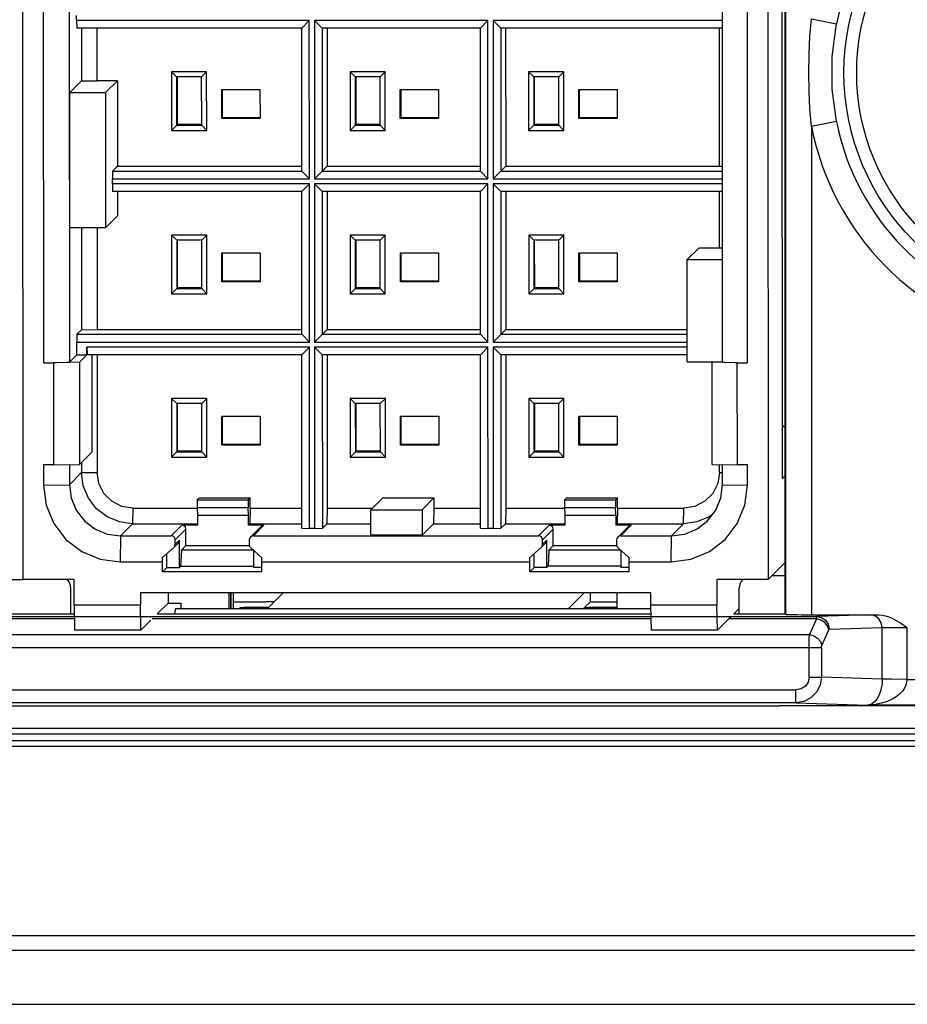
# Model space of a CAD drawing. Header units: millimetres. Extents: x 899 to 1733, y -688 to -112.
# Tile 8 of 26: x 1123 to 1131, y -560 to -552. Entities that reach past the tile are written whole.
import ezdxf

# ---------------------------------------------------------------- set-up
doc = ezdxf.new("R2010")
doc.units = ezdxf.units.MM
doc.header["$LTSCALE"] = 46.255
doc.layers.get('0').update_dxf_attribs({"linetype": 'CONTINUOUS'})

msp = doc.modelspace()

# ---------------------------------------------------------------- linework, layer by layer
at = {"color": 7, "linetype": 'Continuous'}
for p, q in [((1129.9943, -556.9747), (1129.9943, -543.3281)), ((1130.0002, -556.9806), (1130.0002, -543.3222)), ((1123.29, -556.6741), (1123.2861, -544.017)), ((1129.8391, -544.017), (1129.8429, -556.6741)), ((1129.9638, -544.6557), (1129.9672, -555.7867)), ((1123.4662, -545.9694), (1123.4689, -554.7665)), ((1123.6946, -545.9655), (1123.6973, -554.7626)), ((1129.4423, -554.7626), (1129.4396, -545.9655)), ((1129.6628, -554.7665), (1129.6601, -545.9694)), ((1123.7614, -551.7579), (1123.7614, -551.713)), ((1125.808, -551.7579), (1123.7614, -551.7579)), ((1123.7614, -551.7579), (1123.7626, -551.824)), ((1125.808, -551.7579), (1125.7419, -551.824)), ((1125.8085, -553.1493), (1125.808, -551.7579)), ((1127.379, -551.7579), (1125.8529, -551.7579)), ((1125.9214, -551.824), (1125.8529, -551.7579)), ((1125.8529, -551.7579), (1125.8534, -553.1493)), ((1127.379, -551.7579), (1127.3128, -551.824)), ((1127.3794, -553.1493), (1127.379, -551.7579)), ((1129.4414, -551.7579), (1127.4238, -551.7579)), ((1127.4924, -551.824), (1127.4238, -551.7579)), ((1127.4238, -551.7579), (1127.4243, -553.1493)), ((1130.2247, -551.7422), (1130.4448, -551.7862)), ((1125.7419, -551.824), (1123.7626, -551.824)), ((1123.8029, -551.824), (1123.8031, -552.2887)), ((1123.9399, -551.824), (1123.9401, -552.2864)), ((1125.7423, -553.0808), (1125.7419, -551.824)), ((1127.3128, -551.824), (1125.9214, -551.824)), ((1125.9214, -551.824), (1125.9218, -553.0808)), ((1125.9642, -551.824), (1125.9645, -553.0381)), ((1127.3132, -553.0808), (1127.3128, -551.824)), ((1129.4414, -551.824), (1127.4924, -551.824)), ((1127.4924, -551.824), (1127.4927, -553.0808)), ((1127.5351, -551.824), (1127.5354, -553.0381)), ((1129.416, -553.0381), (1129.4157, -551.824)), ((1124.905, -552.2078), (1124.5953, -552.2078)), ((1124.5953, -552.2078), (1124.5955, -552.724)), ((1124.5953, -552.2078), (1124.641, -552.2519)), ((1124.8609, -552.2519), (1124.641, -552.2519)), ((1124.641, -552.2519), (1124.6411, -552.6783)), ((1124.6482, -552.6713), (1124.6481, -552.2519)), ((1124.905, -552.2078), (1124.8609, -552.2519)), ((1124.8611, -552.6783), (1124.8609, -552.2519)), ((1124.9052, -552.724), (1124.905, -552.2078)), ((1126.4759, -552.2078), (1126.1662, -552.2078)), ((1126.1662, -552.2078), (1126.2119, -552.2519)), ((1126.1662, -552.2078), (1126.1664, -552.724)), ((1126.4319, -552.2519), (1126.2119, -552.2519)), ((1126.2119, -552.2519), (1126.2121, -552.6783)), ((1126.2191, -552.6713), (1126.219, -552.2519)), ((1126.4759, -552.2078), (1126.4319, -552.2519)), ((1126.432, -552.6783), (1126.4319, -552.2519)), ((1126.4761, -552.724), (1126.4759, -552.2078)), ((1128.0468, -552.2078), (1127.7372, -552.2078)), ((1127.7372, -552.2078), (1127.7828, -552.2519)), ((1127.7372, -552.2078), (1127.7373, -552.724)), ((1128.0028, -552.2519), (1127.7828, -552.2519)), ((1127.7828, -552.2519), (1127.783, -552.6783)), ((1127.79, -552.6713), (1127.7899, -552.2519)), ((1128.0468, -552.2078), (1128.0028, -552.2519)), ((1128.0029, -552.6783), (1128.0028, -552.2519)), ((1128.047, -552.724), (1128.0468, -552.2078)), ((1123.7012, -552.3903), (1123.8031, -552.2887)), ((1123.8031, -552.2887), (1123.9401, -552.2864)), ((1124.1196, -552.2864), (1123.9401, -552.2864)), ((1124.0154, -552.3903), (1124.1196, -552.2864)), ((1124.1196, -552.2864), (1124.1198, -553.0381)), ((1123.7012, -552.3903), (1124.0154, -552.3903)), ((1123.7016, -553.5797), (1123.7012, -552.3903)), ((1124.0154, -552.3903), (1124.0158, -553.5797)), ((1125.0375, -552.3627), (1125.3741, -552.3627)), ((1125.0376, -552.6185), (1125.0375, -552.3627)), ((1125.0442, -552.6118), (1125.0441, -552.3627)), ((1125.3741, -552.3627), (1125.3742, -552.6185)), ((1126.6084, -552.3627), (1126.945, -552.3627)), ((1126.6085, -552.6185), (1126.6084, -552.3627)), ((1126.6151, -552.6118), (1126.615, -552.3627)), ((1126.945, -552.3627), (1126.9451, -552.6185)), ((1128.1793, -552.3627), (1128.5159, -552.3627)), ((1128.1794, -552.6185), (1128.1793, -552.3627)), ((1128.186, -552.6118), (1128.186, -552.3627)), ((1128.5159, -552.3627), (1128.516, -552.6185)), ((1124.6482, -552.6713), (1124.5955, -552.724)), ((1124.6411, -552.6783), (1124.8611, -552.6783)), ((1124.8611, -552.6713), (1124.6482, -552.6713)), ((1124.9052, -552.724), (1124.8611, -552.6783)), ((1125.0442, -552.6118), (1125.0376, -552.6185)), ((1125.3742, -552.6185), (1125.0376, -552.6185)), ((1125.3742, -552.6118), (1125.0442, -552.6118)), ((1126.2191, -552.6713), (1126.1664, -552.724)), ((1126.2121, -552.6783), (1126.432, -552.6783)), ((1126.432, -552.6713), (1126.2191, -552.6713)), ((1126.4761, -552.724), (1126.432, -552.6783)), ((1126.6151, -552.6118), (1126.6085, -552.6185)), ((1126.9451, -552.6185), (1126.6085, -552.6185)), ((1126.9451, -552.6118), (1126.6151, -552.6118)), ((1127.79, -552.6713), (1127.7373, -552.724)), ((1127.783, -552.6783), (1128.0029, -552.6783)), ((1128.0029, -552.6713), (1127.79, -552.6713)), ((1128.047, -552.724), (1128.0029, -552.6783)), ((1128.186, -552.6118), (1128.1794, -552.6185)), ((1128.516, -552.6185), (1128.1794, -552.6185)), ((1128.516, -552.6118), (1128.186, -552.6118)), ((1130.4448, -552.6465), (1130.2247, -552.6904)), ((1124.5955, -552.724), (1124.9052, -552.724)), ((1126.1664, -552.724), (1126.4761, -552.724)), ((1127.7373, -552.724), (1128.047, -552.724)), ((1130.2247, -552.6904), (1130.2247, -556.9825)), ((1124.0771, -553.0808), (1124.076, -553.1493)), ((1124.0771, -553.0808), (1124.1198, -553.0381)), ((1124.0771, -553.0808), (1125.7423, -553.0808)), ((1124.1198, -553.0381), (1125.7423, -553.0381)), ((1125.7423, -553.0808), (1125.8085, -553.1493)), ((1125.8534, -553.1493), (1125.9645, -553.0381)), ((1125.9218, -553.0808), (1127.3132, -553.0808)), ((1125.9645, -553.0381), (1127.3132, -553.0381)), ((1127.3132, -553.0808), (1127.3794, -553.1493)), ((1127.4243, -553.1493), (1127.5354, -553.0381)), ((1127.4927, -553.0808), (1129.4418, -553.0808)), ((1127.5354, -553.0381), (1129.416, -553.0381)), ((1129.416, -553.0381), (1129.4418, -553.0386)), ((1124.076, -553.1493), (1125.8085, -553.1493)), ((1124.076, -553.1941), (1124.076, -553.1493)), ((1125.8085, -553.1941), (1124.076, -553.1941)), ((1124.076, -553.1941), (1124.0772, -553.2603)), ((1125.8085, -553.1941), (1125.7424, -553.2603)), ((1125.8089, -554.5855), (1125.8085, -553.1941)), ((1125.8534, -553.1493), (1127.3794, -553.1493)), ((1127.3794, -553.1941), (1125.8534, -553.1941)), ((1125.9219, -553.2603), (1125.8534, -553.1941)), ((1125.8534, -553.1941), (1125.8538, -554.5855)), ((1127.3794, -553.1941), (1127.3133, -553.2603)), ((1127.3798, -554.5855), (1127.3794, -553.1941)), ((1127.4243, -553.1493), (1129.4418, -553.1493)), ((1129.4418, -553.1941), (1127.4243, -553.1941)), ((1127.4928, -553.2603), (1127.4243, -553.1941)), ((1127.4243, -553.1941), (1127.4247, -554.5855)), ((1125.7424, -553.2603), (1124.0772, -553.2603)), ((1124.1199, -553.2603), (1124.12, -553.4758)), ((1125.7427, -554.517), (1125.7424, -553.2603)), ((1127.3133, -553.2603), (1125.9219, -553.2603)), ((1125.9219, -553.2603), (1125.9223, -554.517)), ((1125.9646, -553.2603), (1125.965, -554.4744)), ((1127.3136, -554.517), (1127.3133, -553.2603)), ((1129.4418, -553.2603), (1127.4928, -553.2603)), ((1127.4928, -553.2603), (1127.4932, -554.517)), ((1127.5355, -553.2603), (1127.5359, -554.4744)), ((1129.4163, -553.7563), (1129.4161, -553.2603)), ((1124.0158, -553.5797), (1124.12, -553.4758)), ((1124.0158, -553.5797), (1123.7016, -553.5797)), ((1123.8035, -553.5797), (1123.8037, -554.4768)), ((1123.9405, -553.5797), (1123.9407, -554.4744)), ((1124.9055, -553.6441), (1124.5958, -553.6441)), ((1124.5958, -553.6441), (1124.5959, -554.1602)), ((1124.5958, -553.6441), (1124.6414, -553.6882)), ((1124.8614, -553.6882), (1124.6414, -553.6882)), ((1124.6414, -553.6882), (1124.6416, -554.1146)), ((1124.6486, -554.1075), (1124.6485, -553.6882)), ((1124.9055, -553.6441), (1124.8614, -553.6882)), ((1124.8615, -554.1146), (1124.8614, -553.6882)), ((1124.9056, -554.1602), (1124.9055, -553.6441)), ((1126.4764, -553.6441), (1126.1667, -553.6441)), ((1126.1667, -553.6441), (1126.2124, -553.6882)), ((1126.1667, -553.6441), (1126.1668, -554.1602)), ((1126.4323, -553.6882), (1126.2124, -553.6882)), ((1126.2124, -553.6882), (1126.2125, -554.1146)), ((1126.2195, -554.1075), (1126.2194, -553.6882)), ((1126.4764, -553.6441), (1126.4323, -553.6882)), ((1126.4324, -554.1146), (1126.4323, -553.6882)), ((1126.4765, -554.1602), (1126.4764, -553.6441)), ((1128.0473, -553.6441), (1127.7376, -553.6441)), ((1127.7376, -553.6441), (1127.7833, -553.6882)), ((1127.7376, -553.6441), (1127.7377, -554.1602)), ((1128.0032, -553.6882), (1127.7833, -553.6882)), ((1127.7833, -553.6882), (1127.7834, -554.1146)), ((1127.7904, -554.1075), (1127.7903, -553.6882)), ((1128.0473, -553.6441), (1128.0032, -553.6882)), ((1128.0033, -554.1146), (1128.0032, -553.6882)), ((1128.0474, -554.1602), (1128.0473, -553.6441)), ((1125.0379, -553.7989), (1125.3745, -553.7989)), ((1125.038, -554.0547), (1125.0379, -553.7989)), ((1125.0447, -554.0481), (1125.0446, -553.7989)), ((1125.3745, -553.7989), (1125.3746, -554.0547)), ((1126.6088, -553.7989), (1126.9454, -553.7989)), ((1126.6089, -554.0547), (1126.6088, -553.7989)), ((1126.6156, -554.0481), (1126.6155, -553.7989)), ((1126.9454, -553.7989), (1126.9455, -554.0547)), ((1128.1797, -553.7989), (1128.5164, -553.7989)), ((1128.1798, -554.0547), (1128.1797, -553.7989)), ((1128.1865, -554.0481), (1128.1864, -553.7989)), ((1128.5164, -553.7989), (1128.5164, -554.0547)), ((1129.1325, -553.8603), (1129.2367, -553.7563)), ((1129.2367, -553.7563), (1129.4163, -553.7563)), ((1129.4163, -553.7563), (1129.442, -553.7567)), ((1129.1325, -553.8603), (1129.442, -553.8603)), ((1129.1328, -554.7579), (1129.1325, -553.8603)), ((1125.0447, -554.0481), (1125.038, -554.0547)), ((1125.3746, -554.0547), (1125.038, -554.0547)), ((1125.3746, -554.0481), (1125.0447, -554.0481)), ((1126.6156, -554.0481), (1126.6089, -554.0547)), ((1126.9455, -554.0547), (1126.6089, -554.0547)), ((1126.9455, -554.0481), (1126.6156, -554.0481)), ((1128.1865, -554.0481), (1128.1798, -554.0547)), ((1128.5164, -554.0547), (1128.1798, -554.0547)), ((1128.5164, -554.0481), (1128.1865, -554.0481)), ((1124.6486, -554.1075), (1124.5959, -554.1602)), ((1124.6416, -554.1146), (1124.8615, -554.1146)), ((1124.8615, -554.1075), (1124.6486, -554.1075)), ((1124.9056, -554.1602), (1124.8615, -554.1146)), ((1126.2195, -554.1075), (1126.1668, -554.1602)), ((1126.2125, -554.1146), (1126.4324, -554.1146)), ((1126.4324, -554.1075), (1126.2195, -554.1075)), ((1126.4765, -554.1602), (1126.4324, -554.1146)), ((1127.7904, -554.1075), (1127.7377, -554.1602)), ((1127.7834, -554.1146), (1128.0033, -554.1146)), ((1128.0033, -554.1075), (1127.7904, -554.1075)), ((1128.0474, -554.1602), (1128.0033, -554.1146)), ((1124.5959, -554.1602), (1124.9056, -554.1602)), ((1126.1668, -554.1602), (1126.4765, -554.1602)), ((1127.7377, -554.1602), (1128.0474, -554.1602)), ((1123.7634, -554.517), (1123.8037, -554.4768)), ((1123.8037, -554.4768), (1123.9407, -554.4744)), ((1123.9407, -554.4744), (1125.7427, -554.4744)), ((1125.8538, -554.5855), (1125.965, -554.4744)), ((1125.965, -554.4744), (1127.3136, -554.4744)), ((1127.4247, -554.5855), (1127.5359, -554.4744)), ((1127.5359, -554.4744), (1129.1327, -554.4744)), ((1123.7634, -554.517), (1123.7622, -554.5855)), ((1123.7622, -554.5855), (1125.8089, -554.5855)), ((1123.7623, -554.6977), (1123.7622, -554.5855)), ((1123.7634, -554.517), (1125.7427, -554.517)), ((1125.7427, -554.517), (1125.8089, -554.5855)), ((1125.8538, -554.5855), (1127.3798, -554.5855)), ((1125.9223, -554.517), (1127.3136, -554.517)), ((1127.3136, -554.517), (1127.3798, -554.5855)), ((1127.4247, -554.5855), (1129.1328, -554.5855)), ((1127.4932, -554.517), (1129.1327, -554.517)), ((1125.8089, -554.6304), (1123.852, -554.6304)), ((1123.852, -554.6304), (1123.8532, -554.6966)), ((1123.852, -554.6977), (1123.852, -554.6304)), ((1125.8089, -554.6304), (1125.7428, -554.6966)), ((1125.8094, -556.2238), (1125.8089, -554.6304)), ((1127.3798, -554.6304), (1125.8538, -554.6304)), ((1125.9223, -554.6966), (1125.8538, -554.6304)), ((1125.8538, -554.6304), (1125.8543, -556.2238)), ((1127.3798, -554.6304), (1127.3137, -554.6966)), ((1127.3803, -556.2238), (1127.3798, -554.6304)), ((1129.1328, -554.6304), (1127.4247, -554.6304)), ((1127.4932, -554.6966), (1127.4247, -554.6304)), ((1127.4247, -554.6304), (1127.4252, -556.2238)), ((1123.4689, -554.7665), (1123.6973, -554.7626)), ((1123.787, -554.7626), (1123.5587, -554.7665)), ((1123.6973, -554.7626), (1123.7623, -554.6977)), ((1123.7623, -554.6977), (1123.852, -554.6977)), ((1123.852, -554.6977), (1123.787, -554.7626)), ((1123.787, -554.7626), (1123.7873, -555.6603)), ((1125.7428, -554.6966), (1123.8532, -554.6966)), ((1123.8951, -554.6966), (1123.8954, -555.5524)), ((1123.9408, -554.6966), (1123.9411, -555.7311)), ((1125.7433, -556.2226), (1125.7428, -554.6966)), ((1127.3137, -554.6966), (1125.9223, -554.6966)), ((1125.9223, -554.6966), (1125.9228, -556.2226)), ((1125.965, -554.6966), (1125.9654, -556.0453)), ((1127.3142, -556.2226), (1127.3137, -554.6966)), ((1129.1328, -554.6966), (1127.4932, -554.6966)), ((1127.4932, -554.6966), (1127.4937, -556.2226)), ((1127.5359, -554.6966), (1127.5363, -556.0453)), ((1129.1328, -554.7579), (1129.4423, -554.7579)), ((1129.3572, -554.7579), (1129.3525, -554.7626)), ((1129.573, -554.7665), (1129.3525, -554.7626)), ((1129.3528, -555.6603), (1129.3525, -554.7626)), ((1129.4423, -554.7626), (1129.6628, -554.7665)), ((1123.4689, -554.7665), (1123.5587, -554.7665)), ((1123.5587, -554.7665), (1123.559, -555.6642)), ((1129.573, -554.7665), (1129.6628, -554.7665)), ((1129.5733, -555.6642), (1129.573, -554.7665)), ((1124.9059, -555.0803), (1124.5962, -555.0803)), ((1124.5962, -555.0803), (1124.6419, -555.1244)), ((1124.5962, -555.0803), (1124.5964, -555.5965)), ((1124.9059, -555.0803), (1124.8618, -555.1244)), ((1124.9061, -555.5965), (1124.9059, -555.0803)), ((1126.4768, -555.0803), (1126.1671, -555.0803)), ((1126.1671, -555.0803), (1126.2128, -555.1244)), ((1126.1671, -555.0803), (1126.1673, -555.5965)), ((1126.4768, -555.0803), (1126.4327, -555.1244)), ((1126.477, -555.5965), (1126.4768, -555.0803)), ((1128.0477, -555.0803), (1127.738, -555.0803)), ((1127.738, -555.0803), (1127.7837, -555.1244)), ((1127.738, -555.0803), (1127.7382, -555.5965)), ((1128.0477, -555.0803), (1128.0036, -555.1244)), ((1128.0479, -555.5965), (1128.0477, -555.0803)), ((1124.8618, -555.1244), (1124.6419, -555.1244)), ((1124.6419, -555.1244), (1124.642, -555.5508)), ((1124.6491, -555.5438), (1124.6489, -555.1244)), ((1124.8619, -555.5508), (1124.8618, -555.1244)), ((1126.4327, -555.1244), (1126.2128, -555.1244)), ((1126.2128, -555.1244), (1126.2129, -555.5508)), ((1126.22, -555.5438), (1126.2198, -555.1244)), ((1126.4329, -555.5508), (1126.4327, -555.1244)), ((1128.0036, -555.1244), (1127.7837, -555.1244)), ((1127.7837, -555.1244), (1127.7838, -555.5508)), ((1127.7909, -555.5438), (1127.7908, -555.1244)), ((1128.0038, -555.5508), (1128.0036, -555.1244)), ((1125.0384, -555.2352), (1125.375, -555.2352)), ((1125.0384, -555.491), (1125.0384, -555.2352)), ((1125.0451, -555.4844), (1125.045, -555.2352)), ((1125.375, -555.2352), (1125.3751, -555.491)), ((1126.6093, -555.2352), (1126.9459, -555.2352)), ((1126.6093, -555.491), (1126.6093, -555.2352)), ((1126.616, -555.4844), (1126.6159, -555.2352)), ((1126.9459, -555.2352), (1126.946, -555.491)), ((1128.1802, -555.2352), (1128.5168, -555.2352)), ((1128.1803, -555.491), (1128.1802, -555.2352)), ((1128.1869, -555.4844), (1128.1868, -555.2352)), ((1128.5168, -555.2352), (1128.5169, -555.491)), ((1129.9943, -555.3412), (1129.9671, -555.314)), ((1125.0451, -555.4844), (1125.0384, -555.491)), ((1125.3751, -555.491), (1125.0384, -555.491)), ((1125.3751, -555.4844), (1125.0451, -555.4844)), ((1126.616, -555.4844), (1126.6093, -555.491)), ((1126.946, -555.491), (1126.6093, -555.491)), ((1126.946, -555.4844), (1126.616, -555.4844)), ((1128.1869, -555.4844), (1128.1803, -555.491)), ((1128.5169, -555.491), (1128.1803, -555.491)), ((1128.5169, -555.4844), (1128.1869, -555.4844)), ((1123.8954, -555.5524), (1123.7873, -555.6603)), ((1124.6491, -555.5438), (1124.5964, -555.5965)), ((1124.5964, -555.5965), (1124.9061, -555.5965)), ((1124.642, -555.5508), (1124.8619, -555.5508)), ((1124.8619, -555.5438), (1124.6491, -555.5438)), ((1124.9061, -555.5965), (1124.8619, -555.5508)), ((1126.22, -555.5438), (1126.1673, -555.5965)), ((1126.1673, -555.5965), (1126.477, -555.5965)), ((1126.2129, -555.5508), (1126.4329, -555.5508)), ((1126.4329, -555.5438), (1126.22, -555.5438)), ((1126.477, -555.5965), (1126.4329, -555.5508)), ((1127.7909, -555.5438), (1127.7382, -555.5965)), ((1127.7382, -555.5965), (1128.0479, -555.5965)), ((1127.7838, -555.5508), (1128.0038, -555.5508)), ((1128.0038, -555.5438), (1127.7909, -555.5438)), ((1128.0479, -555.5965), (1128.0038, -555.5508)), ((1123.559, -555.6642), (1123.4692, -555.6642)), ((1123.4692, -555.6642), (1123.4692, -555.8437)), ((1123.559, -555.6642), (1123.7873, -555.6603)), ((1123.6975, -555.6603), (1123.6976, -555.8398)), ((1123.8041, -555.6435), (1123.8041, -555.7335)), ((1129.3528, -555.6603), (1129.5733, -555.6642)), ((1129.4169, -555.7311), (1129.4168, -555.6603)), ((1129.4426, -555.8398), (1129.4426, -555.6603)), ((1129.6631, -555.6642), (1129.5733, -555.6642)), ((1129.6631, -555.8437), (1129.6631, -555.6642)), ((1123.6976, -555.8398), (1123.8041, -555.7335)), ((1123.8041, -555.7335), (1123.9411, -555.7311)), ((1129.4169, -555.7311), (1129.4014, -555.8285)), ((1129.4169, -555.7311), (1129.4426, -555.7316)), ((1129.9672, -555.7867), (1129.9943, -555.7597)), ((1123.4692, -555.8437), (1123.6976, -555.8398)), ((1129.4426, -555.8398), (1129.6631, -555.8437)), ((1124.8388, -555.9556), (1124.8216, -555.9728)), ((1124.8216, -555.9728), (1125.2704, -555.9728)), ((1124.8216, -555.9728), (1124.8216, -556.0401)), ((1124.8388, -555.9556), (1125.2877, -555.9556)), ((1125.2877, -555.9556), (1125.2704, -555.9728)), ((1125.2704, -555.9728), (1125.2705, -556.0401)), ((1125.2877, -556.0453), (1125.2877, -555.9556)), ((1126.3505, -556.0595), (1126.4546, -555.9556)), ((1126.4546, -555.9556), (1126.9035, -555.9556)), ((1126.7993, -556.0595), (1126.9035, -555.9556)), ((1126.9035, -555.9556), (1126.9035, -556.0453)), ((1128.0704, -555.9556), (1128.0532, -555.9728)), ((1128.0532, -555.9728), (1128.502, -555.9728)), ((1128.0532, -555.9728), (1128.0532, -556.0401)), ((1128.0704, -555.9556), (1128.5193, -555.9556)), ((1128.5193, -555.9556), (1128.502, -555.9728)), ((1128.502, -555.9728), (1128.502, -556.0401)), ((1128.5193, -556.0453), (1128.5193, -555.9556)), ((1124.2554, -556.0453), (1124.2531, -556.1823)), ((1124.2554, -556.0453), (1124.8216, -556.0453)), ((1124.8216, -556.0401), (1125.2705, -556.0401)), ((1124.8216, -556.0401), (1124.8232, -556.1058)), ((1125.272, -556.1058), (1125.2705, -556.0401)), ((1125.2877, -556.0453), (1125.2854, -556.1823)), ((1125.2877, -556.0453), (1125.7432, -556.0453)), ((1125.9654, -556.0453), (1125.9631, -556.1823)), ((1125.9654, -556.0453), (1126.3647, -556.0453)), ((1126.3505, -556.0595), (1126.7993, -556.0595)), ((1126.3505, -556.284), (1126.3505, -556.0595)), ((1126.7993, -556.0595), (1126.7994, -556.284)), ((1126.9035, -556.0453), (1126.9012, -556.1823)), ((1126.9035, -556.0453), (1127.3141, -556.0453)), ((1127.5363, -556.0453), (1127.534, -556.1823)), ((1127.5363, -556.0453), (1128.0532, -556.0453)), ((1128.0532, -556.0401), (1128.502, -556.0401)), ((1128.0532, -556.0401), (1128.0548, -556.1058)), ((1128.5036, -556.1058), (1128.502, -556.0401)), ((1128.5193, -556.0453), (1128.517, -556.1823)), ((1128.5193, -556.0453), (1129.1028, -556.0453)), ((1129.1005, -556.1823), (1129.1028, -556.0453)), ((1124.8232, -556.1058), (1125.272, -556.1058)), ((1124.8232, -556.1058), (1124.8232, -556.1956)), ((1125.2721, -556.1956), (1125.272, -556.1058)), ((1128.0548, -556.1058), (1128.5036, -556.1058)), ((1128.0548, -556.1058), (1128.0548, -556.1956)), ((1128.5036, -556.1058), (1128.5037, -556.1956)), ((1129.357, -556.0976), (1129.3249, -556.1222)), ((1124.2531, -556.1823), (1124.1465, -556.2887)), ((1124.2531, -556.1823), (1124.8232, -556.1823)), ((1124.5931, -556.2887), (1124.6863, -556.1956)), ((1124.7223, -556.2315), (1124.6284, -556.3252)), ((1124.8232, -556.1956), (1124.6863, -556.1956)), ((1124.7223, -556.3751), (1124.7223, -556.2315)), ((1125.2721, -556.1956), (1125.2854, -556.1823)), ((1125.409, -556.1956), (1125.2721, -556.1956)), ((1125.2854, -556.1823), (1125.7432, -556.1823)), ((1125.3836, -556.2061), (1125.2902, -556.2993)), ((1125.409, -556.1956), (1125.3158, -556.2887)), ((1125.7433, -556.2226), (1125.8094, -556.2238)), ((1125.8543, -556.2238), (1125.8094, -556.2238)), ((1125.8543, -556.2238), (1125.9228, -556.2226)), ((1125.9228, -556.2226), (1125.9631, -556.1823)), ((1125.9631, -556.1823), (1126.3505, -556.1823)), ((1126.7994, -556.284), (1126.9012, -556.1823)), ((1126.9012, -556.1823), (1127.3142, -556.1823)), ((1127.3142, -556.2226), (1127.3803, -556.2238)), ((1127.4252, -556.2238), (1127.3803, -556.2238)), ((1127.4252, -556.2238), (1127.4937, -556.2226)), ((1127.4937, -556.2226), (1127.534, -556.1823)), ((1127.534, -556.1823), (1128.0548, -556.1823)), ((1127.8247, -556.2887), (1127.9179, -556.1956)), ((1127.9539, -556.2315), (1127.86, -556.3252)), ((1128.0548, -556.1956), (1127.9179, -556.1956)), ((1127.9539, -556.3751), (1127.9539, -556.2315)), ((1128.5037, -556.1956), (1128.517, -556.1823)), ((1128.6406, -556.1956), (1128.5037, -556.1956)), ((1128.517, -556.1823), (1129.1005, -556.1823)), ((1128.6152, -556.2061), (1128.5218, -556.2993)), ((1128.6406, -556.1956), (1128.5473, -556.2887)), ((1128.9939, -556.2887), (1129.1005, -556.1823)), ((1124.1465, -556.2887), (1124.1427, -556.517)), ((1124.1465, -556.2887), (1124.5931, -556.2887)), ((1125.3158, -556.2887), (1127.8247, -556.2887)), ((1126.7994, -556.284), (1126.3505, -556.284)), ((1128.5473, -556.2887), (1128.9939, -556.2887)), ((1128.9901, -556.517), (1128.9939, -556.2887)), ((1124.5158, -556.4804), (1124.6154, -556.3909)), ((1124.6532, -556.3532), (1124.6154, -556.3909)), ((1124.6278, -556.3637), (1124.6284, -556.3252)), ((1124.6278, -556.3637), (1124.6651, -556.3264)), ((1124.6652, -556.5669), (1124.6651, -556.3264)), ((1124.6831, -556.4142), (1124.7223, -556.3751)), ((1124.7223, -556.3751), (1125.2786, -556.3751)), ((1125.2792, -556.3252), (1125.2786, -556.3637)), ((1125.29, -556.3909), (1125.3866, -556.4804)), ((1127.7474, -556.4804), (1127.847, -556.3909)), ((1127.8848, -556.3532), (1127.847, -556.3909)), ((1127.8594, -556.3637), (1127.86, -556.3252)), ((1127.8594, -556.3637), (1127.8967, -556.3264)), ((1127.8968, -556.5669), (1127.8967, -556.3264)), ((1127.9147, -556.4142), (1127.9539, -556.3751)), ((1127.9539, -556.3751), (1128.5102, -556.3751)), ((1128.5108, -556.3252), (1128.5102, -556.3637)), ((1128.5216, -556.3909), (1128.6182, -556.4804)), ((1124.5152, -556.517), (1124.5158, -556.4804)), ((1124.5552, -556.5669), (1124.5552, -556.4451)), ((1124.6831, -556.4142), (1124.6761, -556.5559)), ((1125.3159, -556.4142), (1124.6831, -556.4142)), ((1125.3159, -556.4149), (1125.316, -556.5669)), ((1125.3866, -556.4804), (1125.386, -556.517)), ((1127.7468, -556.517), (1127.7474, -556.4804)), ((1127.7868, -556.5669), (1127.7868, -556.4451)), ((1127.9147, -556.4142), (1127.9077, -556.5559)), ((1128.5468, -556.4142), (1127.9147, -556.4142)), ((1128.5475, -556.4149), (1128.5476, -556.5669)), ((1128.6182, -556.4804), (1128.6175, -556.517)), ((1124.1427, -556.517), (1124.5152, -556.517)), ((1124.5153, -556.6067), (1124.5152, -556.517)), ((1124.5552, -556.5669), (1124.5153, -556.6067)), ((1124.5552, -556.5669), (1124.6652, -556.5669)), ((1124.6652, -556.5669), (1124.6761, -556.5559)), ((1124.6761, -556.5559), (1125.316, -556.5559)), ((1125.386, -556.5669), (1125.316, -556.5669)), ((1125.386, -556.517), (1127.7468, -556.517)), ((1125.386, -556.517), (1125.386, -556.6067)), ((1127.7468, -556.6067), (1127.7468, -556.517)), ((1127.7868, -556.5669), (1127.7468, -556.6067)), ((1127.8968, -556.5669), (1127.7868, -556.5669)), ((1127.8968, -556.5669), (1127.9077, -556.5559)), ((1128.5476, -556.5559), (1127.9077, -556.5559)), ((1128.6176, -556.5669), (1128.5476, -556.5669)), ((1128.6175, -556.517), (1128.9901, -556.517)), ((1128.6175, -556.517), (1128.6176, -556.6067)), ((1129.9943, -556.5229), (1129.8429, -556.6741)), ((1125.386, -556.6067), (1124.5153, -556.6067)), ((1128.6176, -556.6067), (1127.7468, -556.6067)), ((1129.879, -556.638), (1129.9943, -556.638)), ((1123.29, -556.6754), (1122.9619, -556.6754)), ((1123.7388, -556.6741), (1123.29, -556.6741)), ((1123.7097, -556.9747), (1123.7097, -556.7502)), ((1123.7389, -556.8985), (1123.7388, -556.6741)), ((1129.8429, -556.6741), (1129.3941, -556.6741)), ((1129.3941, -556.6741), (1129.3941, -556.8985)), ((1129.5903, -556.9747), (1129.5903, -556.7502)), ((1124.3223, -556.7863), (1128.8106, -556.7863)), ((1124.3223, -556.7863), (1124.3223, -556.8985)), ((1124.5652, -556.7863), (1124.5652, -556.8805)), ((1125.1039, -556.9266), (1125.1038, -556.7863)), ((1125.1187, -556.9266), (1125.1187, -556.7863)), ((1125.1219, -556.9266), (1125.1218, -556.7863)), ((1125.4391, -556.9266), (1125.5798, -556.7863)), ((1128.2279, -556.7863), (1128.0872, -556.9266)), ((1128.2808, -556.8682), (1128.2807, -556.7863)), ((1128.515, -556.9266), (1128.5149, -556.7863)), ((1128.8106, -556.7863), (1128.8107, -556.8985)), ((1124.3223, -556.8985), (1123.7389, -556.8985)), ((1123.7389, -556.8985), (1123.7429, -557.119)), ((1124.3263, -557.119), (1124.3223, -556.8985)), ((1124.4709, -556.9747), (1124.5652, -556.8805)), ((1124.5652, -556.8805), (1124.6775, -556.8805)), ((1124.6312, -556.9266), (1124.6232, -556.9747)), ((1124.6312, -556.9266), (1128.8112, -556.9266)), ((1124.6775, -556.8805), (1124.6775, -556.9266)), ((1125.1384, -556.87), (1125.4245, -556.8682)), ((1125.1926, -556.9266), (1125.1969, -556.9223)), ((1125.4466, -556.9191), (1125.391, -556.919)), ((1125.4977, -556.8682), (1125.4245, -556.8682)), ((1128.2808, -556.8682), (1128.2265, -556.9223)), ((1128.2265, -556.9266), (1128.2265, -556.9223)), ((1128.2808, -556.8682), (1128.4889, -556.8682)), ((1128.4889, -556.8682), (1128.515, -556.8683)), ((1129.3941, -556.8985), (1128.8107, -556.8985)), ((1128.8107, -556.8985), (1128.8146, -557.119)), ((1129.3981, -557.119), (1129.3941, -556.8985)), ((1129.5903, -556.9271), (1129.5427, -556.9747)), ((1117.8882, -556.9989), (1130.2719, -556.9989)), ((1122.9604, -556.9747), (1123.7402, -556.9747)), ((1124.4709, -556.9747), (1128.812, -556.9747)), ((1129.5184, -556.9989), (1129.3981, -557.119)), ((1129.5427, -556.9747), (1129.9943, -556.9747)), ((1130.0002, -556.9806), (1129.9943, -556.9747)), ((1130.2247, -556.9825), (1130.8143, -556.9825)), ((1130.7392, -556.9837), (1130.2719, -556.9989)), ((1123.741, -557.0185), (1122.9596, -557.0185)), ((1124.3263, -557.119), (1124.4147, -557.0308)), ((1128.8128, -557.0185), (1124.427, -557.0185)), ((1130.2689, -557.0185), (1129.4988, -557.0185)), ((1130.2689, -557.0185), (1130.2075, -557.1575)), ((1130.3803, -557.1112), (1130.8476, -557.0959)), ((1130.8476, -557.5495), (1130.8476, -557.0959)), ((1131.0644, -557.0938), (1131.0644, -557.5524)), ((1116.4937, -557.1575), (1130.2075, -557.1575)), ((1124.3263, -557.119), (1123.7429, -557.119)), ((1129.3981, -557.119), (1128.8146, -557.119)), ((1130.3159, -557.2535), (1130.3773, -557.1144)), ((1130.313, -557.2726), (1116.3882, -557.2726)), ((1130.2046, -557.532), (1130.2046, -557.2726)), ((1130.313, -557.2726), (1130.313, -557.532)), ((1130.2046, -557.532), (1130.313, -557.532)), ((1130.8476, -557.5495), (1130.313, -557.532)), ((1131.0644, -557.5524), (1130.9293, -557.5509)), ((1131.0644, -557.5524), (1133.2206, -557.5524)), ((1116.6126, -557.644), (1130.0887, -557.644)), ((1130.0887, -557.7562), (1130.0887, -557.644)), ((1130.0887, -557.7562), (1116.6126, -557.7562)), ((1116.7603, -557.7827), (1129.941, -557.7827)), ((1130.121, -557.783), (1129.941, -557.7827)), ((1130.0887, -557.7562), (1130.7199, -557.7768)), ((1130.4013, -557.7842), (1130.121, -557.783)), ((1130.4499, -557.7842), (1130.4013, -557.7842)), ((1130.7557, -557.783), (1130.4499, -557.7842)), ((1133.2206, -557.7768), (1130.7199, -557.7768)), ((1130.9378, -557.7827), (1130.7557, -557.783)), ((1133.2265, -557.7827), (1130.9378, -557.7827)), ((1131.6147, -557.9847), (1115.0867, -557.9847)), ((1115.2704, -558.0296), (1131.431, -558.0296)), ((1113.0343, -558.0884), (1133.667, -558.0884)), ((1133.6754, -558.1418), (1113.026, -558.1418)), ((1113.0259, -559.8027), (1133.6755, -559.8027)), ((1107.649, -559.9319), (1139.0524, -559.9319)), ((1107.8187, -560.4088), (1138.8826, -560.4088))]:
    msp.add_line(p, q, dxfattribs=at)
for points in [[(1130.2012, -552.2163), (1130.204, -552.0531), (1130.212, -551.8947), (1130.2247, -551.7422)], [(1130.4448, -552.6465), (1130.4069, -552.3603), (1130.4068, -552.0737), (1130.4448, -551.7862)], [(1130.2247, -552.6904), (1130.2117, -552.5342), (1130.2039, -552.3768), (1130.2012, -552.2163)], [(1124.2531, -556.1823), (1124.1369, -556.167), (1124.0286, -556.1222), (1123.9357, -556.0509), (1123.8643, -555.9579), (1123.8194, -555.8496), (1123.8041, -555.7335)], [(1124.2554, -556.0453), (1124.158, -556.0298), (1124.0706, -555.9852), (1124.0013, -555.9159), (1123.9566, -555.8285), (1123.9411, -555.7311)], [(1123.4692, -555.8437), (1123.4924, -556.0184), (1123.5597, -556.1807), (1123.6666, -556.3198), (1123.8057, -556.4266), (1123.968, -556.4939), (1124.1427, -556.517)], [(1123.6976, -555.8398), (1123.7129, -555.956), (1123.7578, -556.0642), (1123.8291, -556.1572), (1123.9221, -556.2285), (1124.0304, -556.2734), (1124.1465, -556.2887)], [(1128.9901, -556.517), (1129.1648, -556.4939), (1129.327, -556.4266), (1129.4661, -556.3198), (1129.5728, -556.1807), (1129.6401, -556.0185), (1129.6631, -555.8437)], [(1129.4014, -555.8285), (1129.3568, -555.9159), (1129.2875, -555.9852), (1129.2001, -556.0298), (1129.1028, -556.0453)], [(1129.3109, -556.1575), (1129.3826, -556.0642), (1129.4274, -555.956), (1129.4426, -555.8398)], [(1129.3249, -556.1222), (1129.2166, -556.167), (1129.1005, -556.1823)], [(1124.7223, -556.2315), (1124.7174, -556.2135), (1124.7044, -556.2005), (1124.6863, -556.1956)], [(1125.409, -556.1956), (1125.391, -556.2005), (1125.3836, -556.2061)], [(1127.9539, -556.2315), (1127.949, -556.2135), (1127.936, -556.2005), (1127.9179, -556.1956)], [(1128.6406, -556.1956), (1128.6225, -556.2005), (1128.6152, -556.2061)], [(1128.9939, -556.2887), (1129.1101, -556.2734), (1129.2183, -556.2285), (1129.3109, -556.1575)], [(1124.6532, -556.3532), (1124.6596, -556.3455), (1124.6637, -556.3363), (1124.6651, -556.3264)], [(1127.8848, -556.3532), (1127.8912, -556.3455), (1127.8953, -556.3363), (1127.8967, -556.3264)], [(1125.1377, -556.7863), (1125.1377, -556.7955), (1125.1384, -556.8697), (1125.1395, -556.9266)], [(1125.391, -556.919), (1125.3317, -556.9192), (1125.2781, -556.9196), (1125.2353, -556.9204), (1125.2073, -556.9213), (1125.1969, -556.9223)], [(1128.4206, -556.919), (1128.3613, -556.9192), (1128.3078, -556.9196), (1128.265, -556.9204), (1128.2369, -556.9213), (1128.2265, -556.9223)], [(1128.515, -556.9195), (1128.4796, -556.9192), (1128.4206, -556.919)], [(1130.2689, -557.0185), (1130.2698, -557.0079), (1130.2709, -557.0013), (1130.2719, -556.9989)], [(1130.2719, -556.9989), (1130.3128, -557.0073), (1130.3473, -557.0307), (1130.3715, -557.0671), (1130.3803, -557.1112)], [(1130.7392, -556.9837), (1130.7568, -556.9833), (1130.7821, -556.9829), (1130.8143, -556.9825)], [(1130.8476, -557.0959), (1130.8395, -557.0536), (1130.8169, -557.0179), (1130.7818, -556.9928), (1130.7392, -556.9837)], [(1130.8143, -556.9825), (1130.8489, -556.9853), (1130.8871, -556.9943), (1130.928, -557.0099), (1130.9711, -557.0321), (1131.0164, -557.0605), (1131.0644, -557.0938)], [(1130.3773, -557.1144), (1130.3654, -557.0807), (1130.3418, -557.0516), (1130.3082, -557.0296), (1130.2689, -557.0185)], [(1130.8476, -557.0959), (1130.8778, -557.0951), (1130.9277, -557.0944), (1130.9922, -557.0939), (1131.0644, -557.0938)], [(1130.2046, -557.2726), (1130.205, -557.2275), (1130.206, -557.1876), (1130.2075, -557.1575)], [(1130.2075, -557.1575), (1130.2456, -557.1681), (1130.2785, -557.1889), (1130.3034, -557.2186), (1130.3159, -557.2535)], [(1130.3773, -557.1144), (1130.3782, -557.1126), (1130.3793, -557.1115), (1130.3803, -557.1112)], [(1130.313, -557.2726), (1130.3134, -557.2652), (1130.3144, -557.2585), (1130.3159, -557.2535)], [(1130.313, -557.532), (1130.302, -557.6011), (1130.2703, -557.6635), (1130.2209, -557.7131), (1130.1584, -557.7451), (1130.0887, -557.7562)], [(1130.2046, -557.532), (1130.196, -557.5744), (1130.1714, -557.6106), (1130.1339, -557.6352), (1130.0887, -557.644)], [(1130.8475, -557.5495), (1130.8467, -557.5755), (1130.8441, -557.6011), (1130.8396, -557.6274), (1130.8329, -557.6537), (1130.8241, -557.6794), (1130.8129, -557.7036), (1130.7995, -557.7258), (1130.7836, -557.7452), (1130.7652, -557.761), (1130.744, -557.7721), (1130.7199, -557.7768)], [(1131.0644, -557.5524), (1131.062, -557.5769), (1131.055, -557.6025), (1131.0428, -557.6288), (1131.0248, -557.655), (1131.0009, -557.6806), (1130.9709, -557.7047), (1130.9345, -557.7267), (1130.8917, -557.7459), (1130.842, -557.7615), (1130.785, -557.7724), (1130.7199, -557.7768)], [(1130.9293, -557.5509), (1130.8786, -557.5503), (1130.8476, -557.5495)]]:
    msp.add_lwpolyline(points, dxfattribs=at)
for radius in [2.0871, 1.9749]:
    msp.add_circle((1132.598, -552.2163), radius, dxfattribs=at)
for radius, start, end in [(2.1958, 35.54189, 168.70299), (2.1958, 191.29701, 324.45811), (2.4202, 191.29701, 324.45811)]:
    msp.add_arc((1132.598, -552.2163), radius, start, end, dxfattribs=at)
for centre, major_axis, ratio, start_param, end_param in [((1124.5925, -556.3252), (0.014, 0.0339), 0.976057, -1.186293, 0.384504), ((1125.3151, -556.3252), (0.014, 0.0339), 0.976057, 0.384504, 1.9553), ((1127.8241, -556.3252), (0.014, 0.0339), 0.976057, -1.186293, 0.384504), ((1128.5467, -556.3252), (0.014, 0.0339), 0.976057, 0.384504, 1.9553), ((1124.5919, -556.3637), (0.014, 0.0339), 0.976057, -2.025403, -1.186293), ((1125.3145, -556.3637), (0.014, 0.0339), 0.976057, -4.327885, -3.488775), ((1127.8235, -556.3637), (0.014, 0.0339), 0.976057, -2.025403, -1.186293), ((1128.5461, -556.3637), (0.014, 0.0339), 0.976057, -4.327885, -3.488775), ((1123.5975, -556.7502), (0.0794, 0.0794), 0.999695, -0.785259, -0.033961), ((1129.7026, -556.7502), (0.0794, -0.0794), 0.999695, -3.107632, -2.356334), ((1130.2247, -556.9805), (0.2245, 0), 0.008727, -3.13288, -1.570811)]:
    msp.add_ellipse(centre, major_axis=major_axis, ratio=ratio, start_param=start_param, end_param=end_param, dxfattribs=at)

doc.saveas('drawing.dxf')
